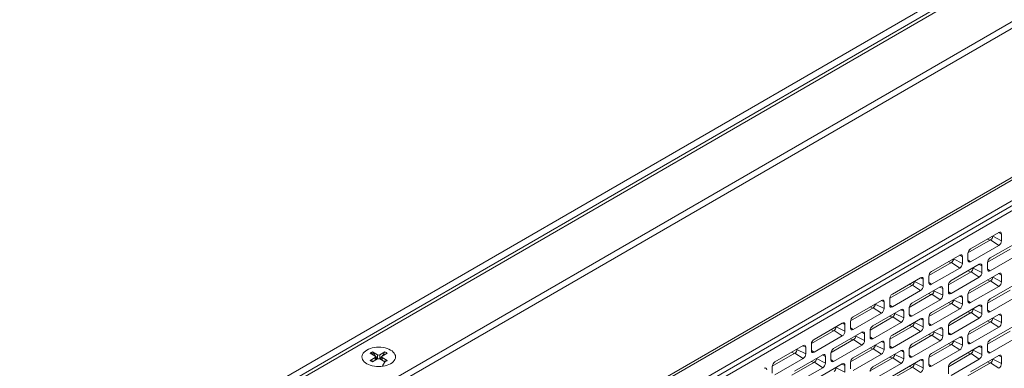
# Model space of a CAD drawing. Header units: millimetres. Extents: x 39 to 1680, y 50 to 804.
# Tile 56 of 68: x 1342 to 1511, y 401 to 461. Entities that reach past the tile are written whole.
import ezdxf

# ---------------------------------------------------------------- set-up
doc = ezdxf.new("R2010")
doc.units = ezdxf.units.MM
doc.header["$MEASUREMENT"] = 0
doc.layers.get('0').update_dxf_attribs({"lineweight": 25})

msp = doc.modelspace()

# ---------------------------------------------------------------- linework, layer by layer
at = {"color": 0, "linetype": 'Continuous', "lineweight": 0, "extrusion": (-1.66533e-16, 0.816497, 0.57735)}
for p, q in [((1648.902, 548.609), (1341.593, 371.185)), ((1638.634, 544.495), (1348.72, 377.113)), ((1639.384, 543.703), (1349.47, 376.321)), ((1656.044, 543.506), (1350.432, 367.061)), ((1350.432, 365.918), (1658.024, 543.506)), ((1679.036, 530.103), (1371.444, 352.515)), ((1679.237, 529.742), (1371.645, 352.154)), ((1382.959, 355.142), (1667.923, 519.666)), ((1617.365, 489.617), (1382.252, 353.875)), ((1618.072, 489.166), (1382.959, 353.424)), ((1504.357, 420.616), (1508.241, 422.859)), ((1509.655, 424.124), (1504.811, 421.328)), ((1507.72, 423.007), (1508.129, 422.794)), ((1513.014, 422.552), (1508.17, 419.756)), ((1508.241, 422.859), (1509.655, 421.92)), ((1508.594, 423.471), (1508.594, 423.512)), ((1508.594, 423.471), (1510.114, 422.716)), ((1509.62, 424.104), (1510.114, 423.859)), ((1510.114, 422.716), (1510.114, 423.859)), ((1504.811, 419.123), (1509.655, 421.92)), ((1507.716, 419.045), (1511.599, 421.287)), ((1502.937, 420.246), (1498.094, 417.449)), ((1501.002, 419.129), (1501.412, 418.916)), ((1501.877, 419.593), (1501.877, 419.633)), ((1501.877, 419.593), (1503.397, 418.837)), ((1502.903, 420.226), (1503.397, 419.98)), ((1503.397, 418.837), (1503.397, 419.98)), ((1504.352, 420.532), (1504.352, 419.388)), ((1504.352, 419.428), (1504.811, 419.123)), ((1508.17, 417.551), (1513.014, 420.348)), ((1497.64, 416.738), (1501.523, 418.98)), ((1498.094, 415.245), (1502.937, 418.041)), ((1506.296, 418.674), (1501.452, 415.878)), ((1501.523, 418.98), (1502.937, 418.041)), ((1504.361, 417.557), (1504.77, 417.344)), ((1505.235, 418.021), (1505.235, 418.062)), ((1505.235, 418.021), (1506.756, 417.266)), ((1506.262, 418.654), (1506.756, 418.409)), ((1506.756, 417.266), (1506.756, 418.409)), ((1507.71, 418.96), (1507.71, 417.817)), ((1507.71, 417.857), (1508.17, 417.551)), ((1496.22, 416.367), (1491.376, 413.571)), ((1495.159, 415.714), (1495.159, 415.755)), ((1496.185, 416.348), (1496.679, 416.102)), ((1496.679, 414.959), (1496.679, 416.102)), ((1497.634, 416.653), (1497.634, 415.51)), ((1500.998, 415.166), (1504.882, 417.408)), ((1501.452, 413.673), (1506.296, 416.47)), ((1504.357, 413.595), (1508.241, 415.837)), ((1509.655, 417.102), (1504.811, 414.306)), ((1504.882, 417.408), (1506.296, 416.47)), ((1507.72, 415.985), (1508.129, 415.772)), ((1508.241, 415.837), (1509.655, 414.898)), ((1508.594, 416.449), (1508.594, 416.49)), ((1508.594, 416.449), (1510.114, 415.694)), ((1509.62, 417.082), (1510.114, 416.837)), ((1510.114, 415.694), (1510.114, 416.837)), ((1490.922, 412.86), (1494.806, 415.102)), ((1491.376, 411.366), (1496.22, 414.163)), ((1494.285, 415.25), (1494.694, 415.037)), ((1499.579, 414.796), (1494.735, 411.999)), ((1494.806, 415.102), (1496.22, 414.163)), ((1495.159, 415.714), (1496.679, 414.959)), ((1497.634, 415.55), (1498.094, 415.245)), ((1498.518, 414.142), (1498.518, 414.183)), ((1498.518, 414.142), (1500.038, 413.387)), ((1499.544, 414.776), (1500.038, 414.53)), ((1500.038, 413.387), (1500.038, 414.53)), ((1500.993, 415.081), (1500.993, 413.938)), ((1504.811, 412.101), (1509.655, 414.898)), ((1507.716, 412.023), (1511.599, 414.265)), ((1513.014, 415.531), (1508.17, 412.734)), ((1489.502, 412.489), (1484.659, 409.693)), ((1489.468, 412.469), (1489.962, 412.224)), ((1490.917, 412.775), (1490.917, 411.632)), ((1494.281, 411.288), (1498.164, 413.53)), ((1494.735, 409.795), (1499.579, 412.591)), ((1497.644, 413.679), (1498.053, 413.466)), ((1502.937, 413.224), (1498.094, 410.427)), ((1498.164, 413.53), (1499.579, 412.591)), ((1500.993, 413.978), (1501.452, 413.673)), ((1501.877, 412.571), (1501.877, 412.612)), ((1501.877, 412.571), (1503.397, 411.815)), ((1502.903, 413.204), (1503.397, 412.959)), ((1503.397, 411.815), (1503.397, 412.959)), ((1504.352, 413.51), (1504.352, 412.367)), ((1504.352, 412.406), (1504.811, 412.101)), ((1508.17, 410.53), (1513.014, 413.326)), ((1484.205, 408.981), (1488.088, 411.224)), ((1487.567, 411.372), (1487.976, 411.159)), ((1492.861, 410.917), (1488.017, 408.121)), ((1488.088, 411.224), (1489.502, 410.285)), ((1488.442, 411.836), (1488.442, 411.877)), ((1488.442, 411.836), (1489.962, 411.081)), ((1489.962, 411.081), (1489.962, 412.224)), ((1490.917, 411.672), (1491.376, 411.366)), ((1492.827, 410.897), (1493.321, 410.652)), ((1494.275, 411.203), (1494.275, 410.06)), ((1497.64, 409.716), (1501.523, 411.958)), ((1498.094, 408.223), (1502.937, 411.019)), ((1501.002, 412.107), (1501.412, 411.894)), ((1506.296, 411.652), (1501.452, 408.856)), ((1501.523, 411.958), (1502.937, 411.019)), ((1505.235, 410.999), (1505.235, 411.04)), ((1505.235, 410.999), (1506.756, 410.244)), ((1506.262, 411.632), (1506.756, 411.387)), ((1506.756, 410.244), (1506.756, 411.387)), ((1507.71, 411.938), (1507.71, 410.795)), ((1507.71, 410.835), (1508.17, 410.53)), ((1484.659, 407.488), (1489.502, 410.285)), ((1487.563, 407.41), (1491.447, 409.652)), ((1490.926, 409.8), (1491.335, 409.587)), ((1496.22, 409.346), (1491.376, 406.549)), ((1491.447, 409.652), (1492.861, 408.713)), ((1491.8, 410.264), (1491.8, 410.305)), ((1491.8, 410.264), (1493.321, 409.509)), ((1493.321, 409.509), (1493.321, 410.652)), ((1494.275, 410.1), (1494.735, 409.795)), ((1496.185, 409.326), (1496.679, 409.08)), ((1496.679, 407.937), (1496.679, 409.08)), ((1497.634, 409.631), (1497.634, 408.488)), ((1500.998, 408.144), (1504.882, 410.387)), ((1501.452, 406.651), (1506.296, 409.448)), ((1504.361, 410.535), (1504.77, 410.322)), ((1509.655, 410.08), (1504.811, 407.284)), ((1504.882, 410.387), (1506.296, 409.448)), ((1508.594, 409.427), (1508.594, 409.468)), ((1508.594, 409.427), (1510.114, 408.672)), ((1509.62, 410.061), (1510.114, 409.815)), ((1510.114, 408.672), (1510.114, 409.815)), ((1477.487, 405.103), (1481.371, 407.345)), ((1482.785, 408.611), (1477.941, 405.814)), ((1480.85, 407.493), (1481.259, 407.281)), ((1481.371, 407.345), (1482.785, 406.406)), ((1481.724, 407.958), (1481.724, 407.998)), ((1481.724, 407.958), (1483.244, 407.202)), ((1482.75, 408.591), (1483.244, 408.345)), ((1483.244, 407.202), (1483.244, 408.345)), ((1484.199, 408.897), (1484.199, 407.753)), ((1484.199, 407.793), (1484.659, 407.488)), ((1487.558, 407.325), (1487.558, 406.182)), ((1488.017, 405.916), (1492.861, 408.713)), ((1490.922, 405.838), (1494.806, 408.08)), ((1494.285, 408.228), (1494.694, 408.016)), ((1499.579, 407.774), (1494.735, 404.977)), ((1494.806, 408.08), (1496.22, 407.141)), ((1495.159, 408.692), (1495.159, 408.733)), ((1495.159, 408.692), (1496.679, 407.937)), ((1497.634, 408.528), (1498.094, 408.223)), ((1499.544, 407.754), (1500.038, 407.508)), ((1500.038, 406.365), (1500.038, 407.508)), ((1500.993, 408.06), (1500.993, 406.917)), ((1504.357, 406.573), (1508.241, 408.815)), ((1504.811, 405.079), (1509.655, 407.876)), ((1507.72, 408.963), (1508.129, 408.75)), ((1513.014, 408.509), (1508.17, 405.712)), ((1508.241, 408.815), (1509.655, 407.876)), ((1477.941, 403.61), (1482.785, 406.406)), ((1480.846, 403.531), (1484.729, 405.773)), ((1486.144, 407.039), (1481.3, 404.242)), ((1484.208, 405.922), (1484.618, 405.709)), ((1484.729, 405.773), (1486.144, 404.834)), ((1485.083, 406.386), (1485.083, 406.427)), ((1485.083, 406.386), (1486.603, 405.631)), ((1486.109, 407.019), (1486.603, 406.774)), ((1486.603, 405.631), (1486.603, 406.774)), ((1487.558, 406.221), (1488.017, 405.916)), ((1490.917, 405.753), (1490.917, 404.61)), ((1491.376, 404.345), (1496.22, 407.141)), ((1494.281, 404.266), (1498.164, 406.508)), ((1497.644, 406.657), (1498.053, 406.444)), ((1502.937, 406.202), (1498.094, 403.406)), ((1498.164, 406.508), (1499.579, 405.569)), ((1498.518, 407.121), (1498.518, 407.161)), ((1498.518, 407.121), (1500.038, 406.365)), ((1500.993, 406.956), (1501.452, 406.651)), ((1502.903, 406.182), (1503.397, 405.937)), ((1503.397, 404.794), (1503.397, 405.937)), ((1504.352, 406.488), (1504.352, 405.345)), ((1507.716, 405.001), (1511.599, 407.243)), ((1508.17, 403.508), (1513.014, 406.304)), ((1476.067, 404.732), (1471.224, 401.936)), ((1475.007, 404.079), (1475.007, 404.12)), ((1475.007, 404.079), (1476.527, 403.324)), ((1476.033, 404.712), (1476.527, 404.467)), ((1476.527, 403.324), (1476.527, 404.467)), ((1477.482, 405.018), (1477.482, 403.875)), ((1477.482, 403.915), (1477.941, 403.61)), ((1481.3, 402.038), (1486.144, 404.834)), ((1484.205, 401.959), (1488.088, 404.202)), ((1489.502, 405.467), (1484.659, 402.671)), ((1487.567, 404.35), (1487.976, 404.137)), ((1488.088, 404.202), (1489.502, 403.263)), ((1488.442, 404.814), (1488.442, 404.855)), ((1488.442, 404.814), (1489.962, 404.059)), ((1489.468, 405.447), (1489.962, 405.202)), ((1489.962, 404.059), (1489.962, 405.202)), ((1490.917, 404.65), (1491.376, 404.345)), ((1494.275, 404.181), (1494.275, 403.038)), ((1494.735, 402.773), (1499.579, 405.569)), ((1497.64, 402.694), (1501.523, 404.937)), ((1498.094, 401.201), (1502.937, 403.998)), ((1501.002, 405.085), (1501.412, 404.872)), ((1506.296, 404.63), (1501.452, 401.834)), ((1501.523, 404.937), (1502.937, 403.998)), ((1501.877, 405.549), (1501.877, 405.59)), ((1501.877, 405.549), (1503.397, 404.794)), ((1504.352, 405.385), (1504.811, 405.079)), ((1505.235, 403.977), (1505.235, 404.018)), ((1505.235, 403.977), (1506.756, 403.222)), ((1506.262, 404.61), (1506.756, 404.365)), ((1506.756, 403.222), (1506.756, 404.365)), ((1507.71, 404.916), (1507.71, 403.773)), ((1402.606, 402.926), (1401.757, 403.416)), ((1401.757, 402.191), (1402.606, 402.681)), ((1402.207, 403.156), (1401.941, 403.54)), ((1402.157, 403.646), (1403.006, 403.157)), ((1403.006, 402.45), (1402.157, 401.96)), ((1402.606, 402.681), (1402.606, 402.219)), ((1402.694, 402.803), (1402.694, 402.27)), ((1402.783, 402.322), (1402.694, 402.451)), ((1403.006, 403.157), (1403.006, 402.45)), ((1403.43, 403.157), (1404.278, 403.646)), ((1403.43, 403.157), (1403.43, 402.45)), ((1404.278, 401.96), (1403.43, 402.45)), ((1403.742, 402.803), (1403.742, 402.27)), ((1404.678, 403.416), (1403.829, 402.926)), ((1403.829, 402.681), (1404.678, 402.191)), ((1403.829, 402.681), (1403.829, 402.219)), ((1470.769, 401.225), (1474.653, 403.467)), ((1471.224, 399.731), (1476.067, 402.528)), ((1474.132, 403.615), (1474.541, 403.402)), ((1479.426, 403.161), (1474.582, 400.364)), ((1474.653, 403.467), (1476.067, 402.528)), ((1478.365, 402.507), (1478.365, 402.548)), ((1478.365, 402.507), (1479.886, 401.752)), ((1479.392, 403.141), (1479.886, 402.895)), ((1479.886, 401.752), (1479.886, 402.895)), ((1480.84, 403.446), (1480.84, 402.303)), ((1480.84, 402.343), (1481.3, 402.038)), ((1484.659, 400.466), (1489.502, 403.263)), ((1487.563, 400.388), (1491.447, 402.63)), ((1492.861, 403.895), (1488.017, 401.099)), ((1490.926, 402.778), (1491.335, 402.565)), ((1496.22, 402.324), (1491.376, 399.527)), ((1491.447, 402.63), (1492.861, 401.691)), ((1491.8, 403.242), (1491.8, 403.283)), ((1491.8, 403.242), (1493.321, 402.487)), ((1492.827, 403.876), (1493.321, 403.63)), ((1493.321, 402.487), (1493.321, 403.63)), ((1494.275, 403.078), (1494.735, 402.773)), ((1496.185, 402.304), (1496.679, 402.058)), ((1497.634, 402.609), (1497.634, 401.466)), ((1500.998, 401.123), (1504.882, 403.365)), ((1501.452, 399.629), (1506.296, 402.426)), ((1504.361, 403.513), (1504.77, 403.3)), ((1509.655, 403.059), (1504.811, 400.262)), ((1504.882, 403.365), (1506.296, 402.426)), ((1507.71, 403.813), (1508.17, 403.508)), ((1508.594, 402.405), (1508.594, 402.446)), ((1508.594, 402.405), (1510.114, 401.65)), ((1509.62, 403.039), (1510.114, 402.793)), ((1510.114, 401.65), (1510.114, 402.793)), ((1404.403, 402.114), (1403.863, 401.276)), ((1404.229, 401.989), (1404.494, 402.067)), ((1470.764, 401.14), (1470.764, 399.997)), ((1474.128, 399.653), (1478.012, 401.895)), ((1474.582, 398.16), (1479.426, 400.956)), ((1477.491, 402.043), (1477.9, 401.831)), ((1482.785, 401.589), (1477.941, 398.792)), ((1478.012, 401.895), (1479.426, 400.956)), ((1481.724, 400.936), (1481.724, 400.976)), ((1481.724, 400.936), (1483.244, 400.18)), ((1482.75, 401.569), (1483.244, 401.324)), ((1483.244, 400.18), (1483.244, 401.324)), ((1484.199, 401.875), (1484.199, 400.732)), ((1488.017, 398.894), (1492.861, 401.691)), ((1490.922, 398.816), (1494.806, 401.058)), ((1494.285, 401.206), (1494.694, 400.994)), ((1494.806, 401.058), (1496.22, 400.119)), ((1495.159, 401.671), (1495.159, 401.711)), ((1495.159, 401.671), (1496.679, 400.915)), ((1496.679, 400.915), (1496.679, 402.058)), ((1497.634, 401.506), (1498.094, 401.201)), ((1500.993, 401.038), (1500.993, 399.895)), ((1504.357, 399.551), (1508.241, 401.793)), ((1507.72, 401.941), (1508.129, 401.729)), ((1508.241, 401.793), (1509.655, 400.854))]:
    msp.add_line(p, q, dxfattribs=at)
at = {"color": 0, "linetype": 'Continuous', "lineweight": 0}
for centre, major_axis, start_param, end_param in [((1509.655, 423.593), (0.325, 0.563), -0.7853982, 0.7853982), ((1508.241, 423.267), (0.25, 0.433), -2.3561945, -0.7853982), ((1509.655, 422.45), (0.325, 0.563), -2.3561945, -0.7853982), ((1504.811, 420.797), (-0.325, -0.563), -2.3561945, -0.7853982), ((1501.523, 419.388), (0.25, 0.433), -2.3561945, -0.7853982), ((1502.937, 419.715), (0.325, 0.563), -0.7853982, 0.7853982), ((1504.811, 419.654), (-0.325, -0.563), -0.7853982, 0.7853982), ((1508.17, 419.225), (-0.325, -0.563), -2.3561945, -0.7853982), ((1498.094, 416.919), (-0.325, -0.563), -2.3561945, -0.7853982), ((1502.937, 418.572), (0.325, 0.563), -2.3561945, -0.7853982), ((1504.882, 417.817), (0.25, 0.433), -2.3561945, -0.7853982), ((1506.296, 418.143), (0.325, 0.563), -0.7853982, 0.7853982), ((1508.17, 418.082), (-0.325, -0.563), -0.7853982, 0.7853982), ((1496.22, 415.837), (0.325, 0.563), -0.7853982, 0.7853982), ((1501.452, 415.347), (-0.325, -0.563), -2.3561945, -0.7853982), ((1506.296, 417), (0.325, 0.563), -2.3561945, -0.7853982), ((1508.241, 416.245), (0.25, 0.433), -2.3561945, -0.7853982), ((1509.655, 416.572), (0.325, 0.563), -0.7853982, 0.7853982), ((1494.806, 415.51), (0.25, 0.433), -2.3561945, -0.7853982), ((1496.22, 414.694), (0.325, 0.563), -2.3561945, -0.7853982), ((1498.094, 415.775), (-0.325, -0.563), -0.7853982, 0.7853982), ((1498.164, 413.938), (0.25, 0.433), -2.3561945, -0.7853982), ((1499.579, 414.265), (0.325, 0.563), -0.7853982, 0.7853982), ((1504.811, 413.775), (-0.325, -0.563), -2.3561945, -0.7853982), ((1509.655, 415.428), (0.325, 0.563), -2.3561945, -0.7853982), ((1489.502, 411.958), (0.325, 0.563), -0.7853982, 0.7853982), ((1491.376, 413.04), (-0.325, -0.563), -2.3561945, -0.7853982), ((1499.579, 413.122), (0.325, 0.563), -2.3561945, -0.7853982), ((1501.452, 414.204), (-0.325, -0.563), -0.7853982, 0.7853982), ((1501.523, 412.367), (0.25, 0.433), -2.3561945, -0.7853982), ((1502.937, 412.693), (0.325, 0.563), -0.7853982, 0.7853982), ((1504.811, 412.632), (-0.325, -0.563), -0.7853982, 0.7853982), ((1508.17, 412.203), (-0.325, -0.563), -2.3561945, -0.7853982), ((1488.088, 411.632), (0.25, 0.433), -2.3561945, -0.7853982), ((1489.502, 410.815), (0.325, 0.563), -2.3561945, -0.7853982), ((1491.376, 411.897), (-0.325, -0.563), -0.7853982, 0.7853982), ((1492.861, 410.387), (0.325, 0.563), -0.7853982, 0.7853982), ((1494.735, 411.468), (-0.325, -0.563), -2.3561945, -0.7853982), ((1502.937, 411.55), (0.325, 0.563), -2.3561945, -0.7853982), ((1504.882, 410.795), (0.25, 0.433), -2.3561945, -0.7853982), ((1506.296, 411.121), (0.325, 0.563), -0.7853982, 0.7853982), ((1508.17, 411.06), (-0.325, -0.563), -0.7853982, 0.7853982), ((1484.659, 409.162), (-0.325, -0.563), -2.3561945, -0.7853982), ((1491.447, 410.06), (0.25, 0.433), -2.3561945, -0.7853982), ((1492.861, 409.244), (0.325, 0.563), -2.3561945, -0.7853982), ((1494.735, 410.325), (-0.325, -0.563), -0.7853982, 0.7853982), ((1496.22, 408.815), (0.325, 0.563), -0.7853982, 0.7853982), ((1498.094, 409.897), (-0.325, -0.563), -2.3561945, -0.7853982), ((1506.296, 409.978), (0.325, 0.563), -2.3561945, -0.7853982), ((1508.241, 409.223), (0.25, 0.433), -2.3561945, -0.7853982), ((1509.655, 409.55), (0.325, 0.563), -0.7853982, 0.7853982), ((1481.371, 407.753), (0.25, 0.433), -2.3561945, -0.7853982), ((1482.785, 408.08), (0.325, 0.563), -0.7853982, 0.7853982), ((1484.659, 408.019), (-0.325, -0.563), -0.7853982, 0.7853982), ((1488.017, 407.59), (-0.325, -0.563), -2.3561945, -0.7853982), ((1494.806, 408.488), (0.25, 0.433), -2.3561945, -0.7853982), ((1496.22, 407.672), (0.325, 0.563), -2.3561945, -0.7853982), ((1498.094, 408.754), (-0.325, -0.563), -0.7853982, 0.7853982), ((1499.579, 407.243), (0.325, 0.563), -0.7853982, 0.7853982), ((1501.452, 408.325), (-0.325, -0.563), -2.3561945, -0.7853982), ((1509.655, 408.407), (0.325, 0.563), -2.3561945, -0.7853982), ((1477.941, 405.284), (-0.325, -0.563), -2.3561945, -0.7853982), ((1482.785, 406.937), (0.325, 0.563), -2.3561945, -0.7853982), ((1484.729, 406.182), (0.25, 0.433), -2.3561945, -0.7853982), ((1486.144, 406.508), (0.325, 0.563), -0.7853982, 0.7853982), ((1486.144, 405.365), (0.325, 0.563), -2.3561945, -0.7853982), ((1488.017, 406.447), (-0.325, -0.563), -0.7853982, 0.7853982), ((1491.376, 406.018), (-0.325, -0.563), -2.3561945, -0.7853982), ((1498.164, 406.917), (0.25, 0.433), -2.3561945, -0.7853982), ((1499.579, 406.1), (0.325, 0.563), -2.3561945, -0.7853982), ((1501.452, 407.182), (-0.325, -0.563), -0.7853982, 0.7853982), ((1502.937, 405.671), (0.325, 0.563), -0.7853982, 0.7853982), ((1504.811, 406.753), (-0.325, -0.563), -2.3561945, -0.7853982), ((1508.17, 405.181), (-0.325, -0.563), -2.3561945, -0.7853982), ((1403.218, 402.803), (-2.882, 0), -0.7853982, 2.3561945), ((1403.218, 402.803), (-2.882, 0), -0.7853982, 2.3561945), ((1403.218, 402.803), (2.882, 0), -0.7853982, 2.3561945), ((1474.653, 403.875), (0.25, 0.433), -2.3561945, -0.7853982), ((1476.067, 404.202), (0.325, 0.563), -0.7853982, 0.7853982), ((1481.3, 403.712), (-0.325, -0.563), -2.3561945, -0.7853982), ((1488.088, 404.61), (0.25, 0.433), -2.3561945, -0.7853982), ((1489.502, 404.937), (0.325, 0.563), -0.7853982, 0.7853982), ((1489.502, 403.793), (0.325, 0.563), -2.3561945, -0.7853982), ((1491.376, 404.875), (-0.325, -0.563), -0.7853982, 0.7853982), ((1492.861, 403.365), (0.325, 0.563), -0.7853982, 0.7853982), ((1494.735, 404.447), (-0.325, -0.563), -2.3561945, -0.7853982), ((1501.523, 405.345), (0.25, 0.433), -2.3561945, -0.7853982), ((1502.937, 404.528), (0.325, 0.563), -2.3561945, -0.7853982), ((1504.811, 405.61), (-0.325, -0.563), -0.7853982, 0.7853982), ((1504.882, 403.773), (0.25, 0.433), -2.3561945, -0.7853982), ((1506.296, 404.1), (0.325, 0.563), -0.7853982, 0.7853982), ((1403.218, 402.803), (-1.805, 0), -0.7853982, -0.6281854), ((1403.218, 402.803), (-1.805, 0), -0.9426109, -0.7853982), ((1402.394, 402.803), (0.3, 0), -0.7853982, 0.7853982), ((1403.218, 403.279), (0.3, 0), -2.3561945, -0.7853982), ((1403.218, 402.328), (-0.3, 0), -2.3561945, -0.7853982), ((1404.042, 402.803), (-0.3, 0), -0.7853982, 0.7853982), ((1403.218, 402.803), (-1.805, 0), -2.5134072, -2.1989817), ((1476.067, 403.059), (0.325, 0.563), -2.3561945, -0.7853982), ((1477.941, 404.14), (-0.325, -0.563), -0.7853982, 0.7853982), ((1478.012, 402.303), (0.25, 0.433), -2.3561945, -0.7853982), ((1479.426, 402.63), (0.325, 0.563), -0.7853982, 0.7853982), ((1481.3, 402.569), (-0.325, -0.563), -0.7853982, 0.7853982), ((1484.659, 402.14), (-0.325, -0.563), -2.3561945, -0.7853982), ((1491.447, 403.038), (0.25, 0.433), -2.3561945, -0.7853982), ((1492.861, 402.222), (0.325, 0.563), -2.3561945, -0.7853982), ((1494.735, 403.304), (-0.325, -0.563), -0.7853982, 0.7853982), ((1496.22, 401.793), (0.325, 0.563), -0.7853982, 0.7853982), ((1498.094, 402.875), (-0.325, -0.563), -2.3561945, -0.7853982), ((1506.296, 402.956), (0.325, 0.563), -2.3561945, -0.7853982), ((1508.17, 404.038), (-0.325, -0.563), -0.7853982, 0.7853982), ((1508.241, 402.201), (0.25, 0.433), -2.3561945, -0.7853982), ((1509.655, 402.528), (0.325, 0.563), -0.7853982, 0.7853982), ((1403.218, 402.803), (1.805, 0), -2.5134072, -2.1989817), ((1403.218, 402.803), (1.805, 0), -0.9426109, -0.7853982), ((1403.218, 402.803), (1.805, 0), -0.7853982, -0.6281854), ((1469.35, 400.323), (0.325, 0.563), -0.7853982, 0.7853982), ((1471.224, 401.405), (-0.325, -0.563), -2.3561945, -0.7853982), ((1479.426, 401.487), (0.325, 0.563), -2.3561945, -0.7853982), ((1481.371, 400.732), (0.25, 0.433), -2.3561945, -0.7853982), ((1482.785, 401.058), (0.325, 0.563), -0.7853982, 0.7853982), ((1488.017, 400.568), (-0.325, -0.563), -2.3561945, -0.7853982), ((1494.806, 401.466), (0.25, 0.433), -2.3561945, -0.7853982), ((1496.22, 400.65), (0.325, 0.563), -2.3561945, -0.7853982), ((1498.094, 401.732), (-0.325, -0.563), -0.7853982, 0.7853982), ((1501.452, 401.303), (-0.325, -0.563), -2.3561945, -0.7853982), ((1509.655, 401.385), (0.325, 0.563), -2.3561945, -0.7853982)]:
    msp.add_ellipse(centre, major_axis=major_axis, ratio=0.5773503, start_param=start_param, end_param=end_param, dxfattribs=at)
at = {"color": 0, "linetype": 'Continuous', "lineweight": 0, "extrusion": (-7.61693e-17, 3.88578e-16, -1)}
msp.add_ellipse((1403.218, 402.803), major_axis=(2.882, 0), ratio=0.5773503, start_param=-2.3561945, end_param=0.7853982, dxfattribs=at)
at = {"color": 0, "linetype": 'Continuous', "lineweight": 0}
for points, knots in [([(1403.003, 402.448), (1402.979, 402.48), (1402.929, 402.549), (1402.847, 402.664), (1402.754, 402.793), (1402.654, 402.935), (1402.545, 403.091), (1402.426, 403.26), (1402.298, 403.444), (1402.205, 403.577), (1402.157, 403.646)], [0.0051102, 0.0051102, 0.0051102, 0.0051102, 0.125, 0.25, 0.375, 0.5, 0.625, 0.75, 0.875, 1, 1, 1, 1]), ([(1404.278, 403.646), (1404.23, 403.578), (1404.138, 403.445), (1404.01, 403.261), (1403.892, 403.093), (1403.783, 402.938), (1403.682, 402.796), (1403.59, 402.666), (1403.507, 402.55), (1403.456, 402.481), (1403.433, 402.448)], [0, 0, 0, 0, 0.125, 0.25, 0.375, 0.5, 0.625, 0.75, 0.875, 0.99495481, 0.99495481, 0.99495481, 0.99495481]), ([(1402.299, 402.042), (1402.284, 402.046), (1402.234, 402.059), (1402.145, 402.083), (1402.027, 402.116), (1401.898, 402.151), (1401.806, 402.177), (1401.757, 402.191)], [0.4439238, 0.4439238, 0.4439238, 0.4439238, 0.5, 0.625, 0.75, 0.875, 1, 1, 1, 1]), ([(1404.678, 402.191), (1404.63, 402.177), (1404.537, 402.151), (1404.409, 402.116), (1404.291, 402.084), (1404.202, 402.06), (1404.152, 402.046), (1404.136, 402.042)], [0, 0, 0, 0, 0.125, 0.25, 0.375, 0.5, 0.55807921, 0.55807921, 0.55807921, 0.55807921])]:
    msp.add_open_spline(points, degree=3, knots=knots, dxfattribs=at)

doc.saveas('drawing.dxf')
